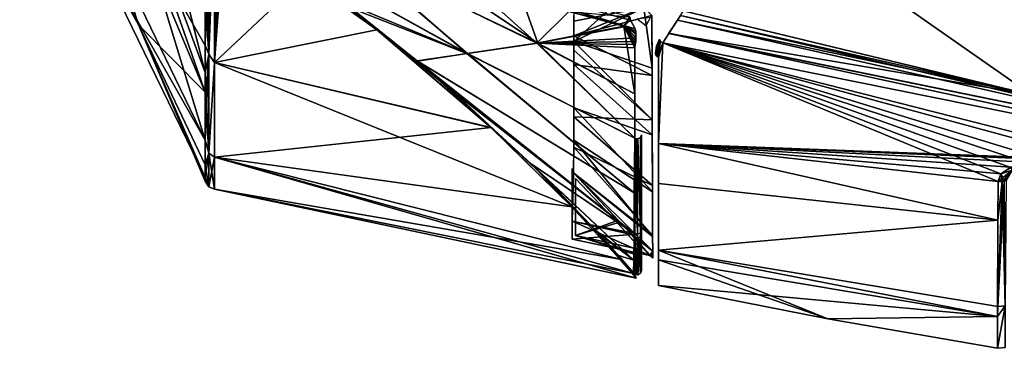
# Model space of a CAD drawing. Header units: millimetres. Extents: x -229 to 223, y -69 to 475.
# Tile 29 of 92: x -226 to -155, y 252 to 276. Entities that reach past the tile are written whole.
import ezdxf

# ---------------------------------------------------------------- set-up
doc = ezdxf.new("R2010")
doc.units = ezdxf.units.MM
doc.header["$LTSCALE"] = 65.185185
for name, color, linetype in [('253', 7, 'CONTINUOUS'), ('273', 7, 'CONTINUOUS'), ('274', 7, 'CONTINUOUS'), ('292', 7, 'CONTINUOUS'), ('293', 7, 'CONTINUOUS'), ('299', 7, 'CONTINUOUS'), ('300', 7, 'CONTINUOUS'), ('307', 7, 'CONTINUOUS'), ('327', 7, 'CONTINUOUS'), ('329', 7, 'CONTINUOUS'), ('350', 7, 'CONTINUOUS'), ('351', 7, 'CONTINUOUS'), ('353', 7, 'CONTINUOUS'), ('486', 7, 'CONTINUOUS'), ('487', 7, 'CONTINUOUS'), ('488', 7, 'CONTINUOUS'), ('489', 7, 'CONTINUOUS'), ('490', 7, 'CONTINUOUS'), ('497', 7, 'CONTINUOUS'), ('512', 7, 'CONTINUOUS'), ('513', 7, 'CONTINUOUS'), ('514', 7, 'CONTINUOUS'), ('519', 7, 'CONTINUOUS'), ('523', 7, 'CONTINUOUS'), ('598', 7, 'CONTINUOUS'), ('599', 7, 'CONTINUOUS'), ('600', 7, 'CONTINUOUS')]:
    doc.layers.add(name, color=color, linetype=linetype)

msp = doc.modelspace()

# ---------------------------------------------------------------- linework, layer by layer
at = {"layer": '253', "color": 7, "linetype": 'Continuous'}
for points in [[(-225.817, 302.392, -32.086), (-222.509, 299.098, -43.33), (-212.453, 270.489, -34.7), (-225.817, 302.392, -32.086)], [(-221.703, 283.361, -3.35), (-225.817, 302.392, -32.086), (-217.246, 275.329, -18.5), (-221.703, 283.361, -3.35)], [(-217.246, 275.329, -18.5), (-225.817, 302.392, -32.086), (-212.453, 270.489, -34.7), (-217.246, 275.329, -18.5)], [(-222.509, 299.098, -43.33), (-219.082, 298.163, -54.974), (-212.453, 271.894, -38.129), (-222.509, 299.098, -43.33)], [(-212.453, 270.489, -34.7), (-222.509, 299.098, -43.33), (-212.453, 271.894, -38.129), (-212.453, 270.489, -34.7)], [(-212.453, 271.894, -38.129), (-219.082, 298.163, -54.974), (-212.453, 277.314, -48.778), (-212.453, 271.894, -38.129)], [(-225.636, 294.304, 10.018), (-221.703, 283.361, -3.35), (-212.453, 267.019, 23.892), (-225.636, 294.304, 10.018)], [(-216.912, 281.684, 38.709), (-225.636, 294.304, 10.018), (-212.453, 267.019, 23.892), (-216.912, 281.684, 38.709)], [(-221.703, 283.361, -3.35), (-217.246, 275.329, -18.5), (-212.453, 264.339, 8.08), (-221.703, 283.361, -3.35)], [(-212.453, 267.019, 23.892), (-221.703, 283.361, -3.35), (-212.453, 264.339, 8.08), (-212.453, 267.019, 23.892)], [(-216.912, 281.684, 38.709), (-212.453, 267.019, 23.892), (-212.453, 273.859, 42.38), (-216.912, 281.684, 38.709)], [(-212.453, 279.752, 52.693), (-216.912, 281.684, 38.709), (-212.453, 273.859, 42.38), (-212.453, 279.752, 52.693)], [(-217.246, 275.329, -18.5), (-212.453, 270.489, -34.7), (-212.453, 265.256, -15.489), (-217.246, 275.329, -18.5)], [(-212.453, 264.339, 8.08), (-217.246, 275.329, -18.5), (-212.453, 264.072, -3.772), (-212.453, 264.339, 8.08)], [(-212.453, 264.072, -3.772), (-217.246, 275.329, -18.5), (-212.453, 265.256, -15.489), (-212.453, 264.072, -3.772)], [(-212.453, 273.859, 42.38), (-212.453, 267.019, 23.892), (-212.453, 269.272, 31.38), (-212.453, 273.859, 42.38)]]:
    msp.add_3dface(points, dxfattribs=at)
at = {"layer": '273', "color": 7, "linetype": 'Continuous'}
msp.add_3dface([(-180.675, 275.27, -109.521), (-181.326, 275.78, -109.681), (-180.345, 275.892, -110.667), (-180.675, 275.27, -109.521)], dxfattribs=at)
at = {"layer": '274', "color": 7, "linetype": 'Continuous'}
for points in [[(-201.832, 280.49, -78.79), (-193.587, 273.268, -68.241), (-210.996, 282.958, -58.881), (-201.832, 280.49, -78.79)], [(-210.996, 282.958, -58.881), (-193.587, 273.268, -68.241), (-201.93, 276.54, -52.597), (-210.996, 282.958, -58.881)], [(-188.542, 274.01, -87.904), (-193.587, 273.268, -68.241), (-201.832, 280.49, -78.79), (-188.542, 274.01, -87.904)], [(-193.128, 278.149, -92.976), (-188.542, 274.01, -87.904), (-201.832, 280.49, -78.79), (-193.128, 278.149, -92.976)], [(-186.227, 276.3, -102.323), (-188.542, 274.01, -87.904), (-193.128, 278.149, -92.976), (-186.227, 276.3, -102.323)], [(-193.587, 273.268, -68.241), (-197.143, 272.722, -48.106), (-201.93, 276.54, -52.597), (-193.587, 273.268, -68.241)], [(-182.277, 275.253, -107.196), (-188.542, 274.01, -87.904), (-186.227, 276.3, -102.323), (-182.277, 275.253, -107.196)], [(-188.542, 274.01, -87.904), (-182.277, 275.253, -107.196), (-181.479, 270.374, -93.315), (-188.542, 274.01, -87.904)], [(-181.458, 273.911, -104.82), (-181.473, 273.684, -104.095), (-182.277, 275.253, -107.196), (-181.458, 273.911, -104.82)], [(-182.277, 275.253, -107.196), (-181.473, 273.684, -104.095), (-181.479, 270.374, -93.315), (-182.277, 275.253, -107.196)], [(-181.415, 274.134, -105.592), (-181.458, 273.911, -104.82), (-182.277, 275.253, -107.196), (-181.415, 274.134, -105.592)], [(-181.407, 274.411, -106.446), (-181.415, 274.134, -105.592), (-182.277, 275.253, -107.196), (-181.407, 274.411, -106.446)], [(-181.463, 275.045, -108.224), (-181.407, 274.411, -106.446), (-182.277, 275.253, -107.196), (-181.463, 275.045, -108.224)], [(-181.396, 274.678, -107.268), (-181.407, 274.411, -106.446), (-181.463, 275.045, -108.224), (-181.396, 274.678, -107.268)], [(-181.412, 274.863, -107.786), (-181.396, 274.678, -107.268), (-181.463, 275.045, -108.224), (-181.412, 274.863, -107.786)], [(-193.587, 273.268, -68.241), (-188.542, 274.01, -87.904), (-181.483, 267.18, -81.421), (-193.587, 273.268, -68.241)], [(-181.483, 267.18, -81.421), (-188.542, 274.01, -87.904), (-181.479, 270.374, -93.315), (-181.483, 267.18, -81.421)], [(-197.143, 272.722, -48.106), (-193.587, 273.268, -68.241), (-181.52, 263.225, -63.258), (-197.143, 272.722, -48.106)], [(-181.52, 263.225, -63.258), (-193.587, 273.268, -68.241), (-181.483, 267.18, -81.421), (-181.52, 263.225, -63.258)], [(-194.638, 270.582, -45.179), (-197.143, 272.722, -48.106), (-181.525, 260.29, -45.097), (-194.638, 270.582, -45.179)], [(-181.525, 260.29, -45.097), (-197.143, 272.722, -48.106), (-181.52, 263.225, -63.258), (-181.525, 260.29, -45.097)], [(-188.311, 264.69, -34.926), (-194.638, 270.582, -45.179), (-181.545, 258.384, -27.008), (-188.311, 264.69, -34.926)], [(-181.545, 258.384, -27.008), (-194.638, 270.582, -45.179), (-181.525, 260.29, -45.097), (-181.545, 258.384, -27.008)], [(-184.027, 260.243, -23.189), (-188.311, 264.69, -34.926), (-181.545, 258.384, -27.008), (-184.027, 260.243, -23.189)], [(-181.563, 257.459, -9.051), (-184.027, 260.243, -23.189), (-181.545, 258.384, -27.008), (-181.563, 257.459, -9.051)]]:
    msp.add_3dface(points, dxfattribs=at)
at = {"layer": '292', "color": 7, "linetype": 'Continuous'}
for points in [[(-210.941, 282.898, 58.642), (-193.549, 273.273, 68.412), (-210.996, 282.958, 58.881), (-210.941, 282.898, 58.642)], [(-210.996, 282.958, 58.881), (-193.549, 273.273, 68.412), (-202.076, 280.556, 78.339), (-210.996, 282.958, 58.881)], [(-210.886, 282.837, 58.404), (-193.549, 273.273, 68.412), (-210.941, 282.898, 58.642), (-210.886, 282.837, 58.404)], [(-202.575, 277.029, 53.115), (-193.549, 273.273, 68.412), (-210.886, 282.837, 58.404), (-202.575, 277.029, 53.115)], [(-193.549, 273.273, 68.412), (-188.477, 274.021, 88.127), (-202.076, 280.556, 78.339), (-193.549, 273.273, 68.412)], [(-202.076, 280.556, 78.339), (-188.477, 274.021, 88.127), (-195.622, 278.819, 89.233), (-202.076, 280.556, 78.339)], [(-195.622, 278.819, 89.233), (-188.477, 274.021, 88.127), (-189.599, 277.202, 97.921), (-195.622, 278.819, 89.233)], [(-197.167, 272.741, 48.126), (-193.549, 273.273, 68.412), (-202.575, 277.029, 53.115), (-197.167, 272.741, 48.126)], [(-188.477, 274.021, 88.127), (-182.148, 275.22, 107.357), (-189.599, 277.202, 97.921), (-188.477, 274.021, 88.127)], [(-189.599, 277.202, 97.921), (-182.148, 275.22, 107.357), (-185.222, 276.031, 103.578), (-189.599, 277.202, 97.921)], [(-182.148, 275.22, 107.357), (-188.477, 274.021, 88.127), (-181.407, 274.411, 106.446), (-182.148, 275.22, 107.357)], [(-181.463, 275.045, 108.224), (-182.148, 275.22, 107.357), (-181.411, 274.86, 107.778), (-181.463, 275.045, 108.224)], [(-181.411, 274.86, 107.778), (-182.148, 275.22, 107.357), (-181.396, 274.678, 107.268), (-181.411, 274.86, 107.778)], [(-181.396, 274.678, 107.268), (-182.148, 275.22, 107.357), (-181.407, 274.411, 106.446), (-181.396, 274.678, 107.268)], [(-193.549, 273.273, 68.412), (-181.483, 267.18, 81.421), (-188.477, 274.021, 88.127), (-193.549, 273.273, 68.412)], [(-188.477, 274.021, 88.127), (-181.415, 274.134, 105.592), (-181.407, 274.411, 106.446), (-188.477, 274.021, 88.127)], [(-181.458, 273.911, 104.82), (-181.415, 274.134, 105.592), (-188.477, 274.021, 88.127), (-181.458, 273.911, 104.82)], [(-181.473, 273.684, 104.095), (-181.458, 273.911, 104.82), (-188.477, 274.021, 88.127), (-181.473, 273.684, 104.095)], [(-181.479, 270.374, 93.315), (-181.473, 273.684, 104.095), (-188.477, 274.021, 88.127), (-181.479, 270.374, 93.315)], [(-181.483, 267.18, 81.421), (-181.479, 270.374, 93.315), (-188.477, 274.021, 88.127), (-181.483, 267.18, 81.421)], [(-197.167, 272.741, 48.126), (-181.52, 263.225, 63.258), (-193.549, 273.273, 68.412), (-197.167, 272.741, 48.126)], [(-181.52, 263.225, 63.258), (-181.483, 267.18, 81.421), (-193.549, 273.273, 68.412), (-181.52, 263.225, 63.258)], [(-181.525, 260.29, 45.097), (-181.52, 263.225, 63.258), (-197.167, 272.741, 48.126), (-181.525, 260.29, 45.097)], [(-195.433, 271.273, 46.167), (-181.525, 260.29, 45.097), (-197.167, 272.741, 48.126), (-195.433, 271.273, 46.167)], [(-188.945, 265.314, 36.214), (-181.525, 260.29, 45.097), (-195.433, 271.273, 46.167), (-188.945, 265.314, 36.214)], [(-181.545, 258.384, 27.008), (-181.525, 260.29, 45.097), (-188.945, 265.314, 36.214), (-181.545, 258.384, 27.008)], [(-184.287, 260.525, 24.142), (-181.545, 258.384, 27.008), (-188.945, 265.314, 36.214), (-184.287, 260.525, 24.142)], [(-182.657, 258.721, 17.066), (-181.545, 258.384, 27.008), (-184.287, 260.525, 24.142), (-182.657, 258.721, 17.066)], [(-181.563, 257.459, 9.051), (-181.545, 258.384, 27.008), (-182.657, 258.721, 17.066), (-181.563, 257.459, 9.051)]]:
    msp.add_3dface(points, dxfattribs=at)
at = {"layer": '293', "color": 7, "linetype": 'Continuous'}
for points in [[(-182.148, 275.22, 107.357), (-181.463, 275.045, 108.224), (-198.719, 280.274, 86.159), (-182.148, 275.22, 107.357)], [(-185.222, 276.031, 103.578), (-182.148, 275.22, 107.357), (-198.719, 280.274, 86.159), (-185.222, 276.031, 103.578)], [(-198.719, 280.274, 86.159), (-181.463, 275.045, 108.224), (-181.79, 275.679, 108.971), (-198.719, 280.274, 86.159)], [(-181.837, 275.906, 109.206), (-198.719, 280.274, 86.159), (-181.79, 275.679, 108.971), (-181.837, 275.906, 109.206)]]:
    msp.add_3dface(points, dxfattribs=at)
at = {"layer": '299', "color": 7, "linetype": 'Continuous'}
for points in [[(-200.078, 274.972, 50.645), (-202.575, 277.029, 53.115), (-205.197, 278.825, 54.707), (-200.078, 274.972, 50.645)], [(-197.167, 272.741, 48.126), (-202.575, 277.029, 53.115), (-200.078, 274.972, 50.645), (-197.167, 272.741, 48.126)], [(-191.834, 267.929, 40.8), (-197.167, 272.741, 48.126), (-200.078, 274.972, 50.645), (-191.834, 267.929, 40.8)], [(-195.433, 271.273, 46.167), (-197.167, 272.741, 48.126), (-191.834, 267.929, 40.8), (-195.433, 271.273, 46.167)], [(-188.945, 265.314, 36.214), (-195.433, 271.273, 46.167), (-191.834, 267.929, 40.8), (-188.945, 265.314, 36.214)], [(-186.018, 262.225, 28.811), (-188.945, 265.314, 36.214), (-191.834, 267.929, 40.8), (-186.018, 262.225, 28.811)], [(-184.287, 260.525, 24.142), (-188.945, 265.314, 36.214), (-186.018, 262.225, 28.811), (-184.287, 260.525, 24.142)], [(-182.548, 258.448, 15.064), (-184.287, 260.525, 24.142), (-186.018, 262.225, 28.811), (-182.548, 258.448, 15.064)], [(-182.657, 258.721, 17.066), (-184.287, 260.525, 24.142), (-182.548, 258.448, 15.064), (-182.657, 258.721, 17.066)], [(-181.563, 257.459, 9.051), (-182.657, 258.721, 17.066), (-182.548, 258.448, 15.064), (-181.563, 257.459, 9.051)], [(-181.68, 257.44, 7.669), (-181.563, 257.459, 9.051), (-182.548, 258.448, 15.064), (-181.68, 257.44, 7.669)], [(-181.526, 257.414, 8.575), (-181.563, 257.459, 9.051), (-181.68, 257.44, 7.669), (-181.526, 257.414, 8.575)], [(-181.493, 257.373, 8.111), (-181.526, 257.414, 8.575), (-181.68, 257.44, 7.669), (-181.493, 257.373, 8.111)], [(-181.405, 257.177, 4.237), (-181.493, 257.373, 8.111), (-181.68, 257.44, 7.669), (-181.405, 257.177, 4.237)], [(-181.387, 257.092, 0), (-181.405, 257.177, 4.237), (-181.68, 257.44, 7.669), (-181.387, 257.092, 0)]]:
    msp.add_3dface(points, dxfattribs=at)
at = {"layer": '300', "color": 7, "linetype": 'Continuous'}
for points in [[(-205.192, 278.821, -54.703), (-201.93, 276.54, -52.597), (-200.074, 274.969, -50.641), (-205.192, 278.821, -54.703)], [(-201.93, 276.54, -52.597), (-197.143, 272.722, -48.106), (-200.074, 274.969, -50.641), (-201.93, 276.54, -52.597)], [(-197.143, 272.722, -48.106), (-194.638, 270.582, -45.179), (-200.074, 274.969, -50.641), (-197.143, 272.722, -48.106)], [(-200.074, 274.969, -50.641), (-194.638, 270.582, -45.179), (-191.832, 267.927, -40.796), (-200.074, 274.969, -50.641)], [(-194.638, 270.582, -45.179), (-188.311, 264.69, -34.926), (-191.832, 267.927, -40.796), (-194.638, 270.582, -45.179)], [(-191.832, 267.927, -40.796), (-188.311, 264.69, -34.926), (-186.017, 262.224, -28.809), (-191.832, 267.927, -40.796)], [(-188.311, 264.69, -34.926), (-184.027, 260.243, -23.189), (-186.017, 262.224, -28.809), (-188.311, 264.69, -34.926)], [(-186.017, 262.224, -28.809), (-184.027, 260.243, -23.189), (-182.548, 258.448, -15.063), (-186.017, 262.224, -28.809)], [(-184.027, 260.243, -23.189), (-181.563, 257.459, -9.051), (-182.548, 258.448, -15.063), (-184.027, 260.243, -23.189)], [(-181.563, 257.459, -9.051), (-181.526, 257.414, -8.576), (-182.548, 258.448, -15.063), (-181.563, 257.459, -9.051)], [(-181.526, 257.414, -8.576), (-181.493, 257.373, -8.111), (-182.548, 258.448, -15.063), (-181.526, 257.414, -8.576)], [(-182.548, 258.448, -15.063), (-181.493, 257.373, -8.111), (-181.68, 257.44, -7.669), (-182.548, 258.448, -15.063)], [(-181.405, 257.177, -4.224), (-181.387, 257.092, 0), (-181.68, 257.44, -7.669), (-181.405, 257.177, -4.224)], [(-181.493, 257.373, -8.111), (-181.405, 257.177, -4.224), (-181.68, 257.44, -7.669), (-181.493, 257.373, -8.111)]]:
    msp.add_3dface(points, dxfattribs=at)
at = {"layer": '307', "color": 7, "linetype": 'Continuous'}
for points in [[(-212.453, 284.085, -58.764), (-212.172, 284.69, -60.057), (-212.172, 273.215, -41.794), (-212.453, 284.085, -58.764)], [(-212.453, 279.752, 52.693), (-212.453, 273.859, 42.38), (-212.172, 284.69, 60.057), (-212.453, 279.752, 52.693)], [(-212.453, 273.859, 42.38), (-212.172, 273.215, 41.794), (-212.172, 284.69, 60.057), (-212.453, 273.859, 42.38)], [(-212.172, 273.215, 41.794), (-211.978, 284.493, 59.99), (-212.172, 284.69, 60.057), (-212.172, 273.215, 41.794)], [(-212.172, 284.69, -60.057), (-211.782, 283.631, -58.993), (-212.172, 273.215, -41.794), (-212.172, 284.69, -60.057)], [(-212.453, 277.314, -48.778), (-212.453, 284.085, -58.764), (-212.172, 273.215, -41.794), (-212.453, 277.314, -48.778)], [(-211.782, 283.631, 58.993), (-211.978, 284.493, 59.99), (-212.172, 273.215, 41.794), (-211.782, 283.631, 58.993)], [(-211.782, 272.629, 40.971), (-211.782, 283.631, 58.993), (-212.172, 273.215, 41.794), (-211.782, 272.629, 40.971)], [(-211.782, 283.631, -58.993), (-211.782, 272.629, -40.971), (-212.172, 273.215, -41.794), (-211.782, 283.631, -58.993)], [(-212.453, 271.894, -38.129), (-212.453, 277.314, -48.778), (-212.172, 273.215, -41.794), (-212.453, 271.894, -38.129)], [(-212.453, 273.859, 42.38), (-212.453, 269.272, 31.38), (-212.172, 273.215, 41.794), (-212.453, 273.859, 42.38)], [(-212.453, 271.894, -38.129), (-212.172, 273.215, -41.794), (-212.172, 266.09, -21.434), (-212.453, 271.894, -38.129)], [(-212.453, 269.272, 31.38), (-212.453, 267.019, 23.892), (-212.172, 273.215, 41.794), (-212.453, 269.272, 31.38)], [(-212.453, 267.019, 23.892), (-212.172, 266.09, 21.434), (-212.172, 273.215, 41.794), (-212.453, 267.019, 23.892)], [(-212.172, 266.09, 21.434), (-211.782, 272.629, 40.971), (-212.172, 273.215, 41.794), (-212.172, 266.09, 21.434)], [(-212.172, 273.215, -41.794), (-211.782, 272.629, -40.971), (-212.172, 266.09, -21.434), (-212.172, 273.215, -41.794)], [(-211.782, 265.81, 20.988), (-211.782, 272.629, 40.971), (-212.172, 266.09, 21.434), (-211.782, 265.81, 20.988)], [(-211.782, 272.629, -40.971), (-211.782, 265.81, -20.988), (-212.172, 266.09, -21.434), (-211.782, 272.629, -40.971)], [(-212.453, 270.489, -34.7), (-212.453, 271.894, -38.129), (-212.172, 266.09, -21.434), (-212.453, 270.489, -34.7)], [(-212.453, 265.256, -15.489), (-212.453, 270.489, -34.7), (-212.172, 266.09, -21.434), (-212.453, 265.256, -15.489)], [(-212.453, 267.019, 23.892), (-212.453, 264.339, 8.08), (-212.172, 266.09, 21.434), (-212.453, 267.019, 23.892)], [(-212.453, 264.339, 8.08), (-212.172, 263.675), (-212.172, 266.09, 21.434), (-212.453, 264.339, 8.08)], [(-212.453, 265.256, -15.489), (-212.172, 266.09, -21.434), (-212.172, 263.675), (-212.453, 265.256, -15.489)], [(-212.172, 263.675), (-211.782, 265.81, 20.988), (-212.172, 266.09, 21.434), (-212.172, 263.675)], [(-211.782, 265.81, -20.988), (-211.782, 263.5), (-212.172, 266.09, -21.434), (-211.782, 265.81, -20.988)], [(-212.172, 266.09, -21.434), (-211.782, 263.5), (-212.172, 263.675), (-212.172, 266.09, -21.434)], [(-211.782, 263.5), (-211.782, 265.81, 20.988), (-212.172, 263.675), (-211.782, 263.5)], [(-212.453, 264.072, -3.772), (-212.453, 265.256, -15.489), (-212.172, 263.675), (-212.453, 264.072, -3.772)], [(-212.453, 264.339, 8.08), (-212.453, 264.072, -3.772), (-212.172, 263.675), (-212.453, 264.339, 8.08)]]:
    msp.add_3dface(points, dxfattribs=at)
at = {"layer": '327', "color": 7, "linetype": 'Continuous'}
for points in [[(-211.633, 283.386, 58.726), (-211.782, 283.631, 58.993), (-211.782, 272.629, 40.971), (-211.633, 283.386, 58.726)], [(-211.782, 272.629, -40.971), (-211.782, 283.631, -58.993), (-211.633, 283.386, -58.726), (-211.782, 272.629, -40.971)], [(-211.459, 283.166, 58.498), (-211.633, 283.386, 58.726), (-211.782, 272.629, 40.971), (-211.459, 283.166, 58.498)], [(-211.459, 283.166, -58.498), (-211.782, 272.629, -40.971), (-211.633, 283.386, -58.726), (-211.459, 283.166, -58.498)], [(-211.264, 282.974, 58.312), (-211.459, 283.166, 58.498), (-211.782, 272.629, 40.971), (-211.264, 282.974, 58.312)], [(-211.459, 283.166, -58.498), (-211.264, 282.973, -58.312), (-211.782, 272.629, -40.971), (-211.459, 283.166, -58.498)], [(-211.034, 282.799, 58.161), (-211.264, 282.974, 58.312), (-211.782, 272.629, 40.971), (-211.034, 282.799, 58.161)], [(-211.264, 282.973, -58.312), (-211.034, 282.799, -58.161), (-211.782, 272.629, -40.971), (-211.264, 282.973, -58.312)], [(-205.197, 278.825, 54.707), (-211.034, 282.799, 58.161), (-211.782, 272.629, 40.971), (-205.197, 278.825, 54.707)], [(-211.034, 282.799, -58.161), (-200.074, 274.969, -50.641), (-211.782, 272.629, -40.971), (-211.034, 282.799, -58.161)], [(-211.034, 282.799, -58.161), (-205.192, 278.821, -54.703), (-200.074, 274.969, -50.641), (-211.034, 282.799, -58.161)], [(-200.078, 274.972, 50.645), (-205.197, 278.825, 54.707), (-211.782, 272.629, 40.971), (-200.078, 274.972, 50.645)], [(-191.834, 267.929, 40.8), (-200.078, 274.972, 50.645), (-211.782, 272.629, 40.971), (-191.834, 267.929, 40.8)], [(-200.074, 274.969, -50.641), (-191.832, 267.927, -40.796), (-211.782, 272.629, -40.971), (-200.074, 274.969, -50.641)], [(-191.834, 267.929, 40.8), (-211.782, 272.629, 40.971), (-211.782, 265.81, 20.988), (-191.834, 267.929, 40.8)], [(-191.832, 267.927, -40.796), (-186.017, 262.224, -28.809), (-211.782, 272.629, -40.971), (-191.832, 267.927, -40.796)], [(-186.017, 262.224, -28.809), (-211.782, 265.81, -20.988), (-211.782, 272.629, -40.971), (-186.017, 262.224, -28.809)], [(-186.018, 262.225, 28.811), (-191.834, 267.929, 40.8), (-211.782, 265.81, 20.988), (-186.018, 262.225, 28.811)], [(-181.68, 257.44, -7.669), (-181.387, 257.092, 0), (-211.782, 265.81, -20.988), (-181.68, 257.44, -7.669)], [(-181.387, 257.092, 0), (-211.782, 263.5), (-211.782, 265.81, -20.988), (-181.387, 257.092, 0)], [(-182.548, 258.448, 15.064), (-186.018, 262.225, 28.811), (-211.782, 265.81, 20.988), (-182.548, 258.448, 15.064)], [(-182.548, 258.448, 15.064), (-211.782, 265.81, 20.988), (-211.782, 263.5), (-182.548, 258.448, 15.064)], [(-186.017, 262.224, -28.809), (-182.548, 258.448, -15.063), (-211.782, 265.81, -20.988), (-186.017, 262.224, -28.809)], [(-182.548, 258.448, -15.063), (-181.68, 257.44, -7.669), (-211.782, 265.81, -20.988), (-182.548, 258.448, -15.063)], [(-181.387, 257.092, 0), (-181.68, 257.44, 7.669), (-211.782, 263.5), (-181.387, 257.092, 0)], [(-181.68, 257.44, 7.669), (-182.548, 258.448, 15.064), (-211.782, 263.5), (-181.68, 257.44, 7.669)]]:
    msp.add_3dface(points, dxfattribs=at)
at = {"layer": '329', "color": 7, "linetype": 'Continuous'}
for points in [[(-182.277, 275.253, -107.196), (-186.227, 276.3, -102.323), (-181.837, 275.904, -109.205), (-182.277, 275.253, -107.196)], [(-182.277, 275.253, -107.196), (-181.837, 275.904, -109.205), (-181.787, 275.671, -108.963), (-182.277, 275.253, -107.196)], [(-181.463, 275.045, -108.224), (-182.277, 275.253, -107.196), (-181.787, 275.671, -108.963), (-181.463, 275.045, -108.224)]]:
    msp.add_3dface(points, dxfattribs=at)
at = {"layer": '350', "color": 7, "linetype": 'Continuous'}
for points in [[(-181.488, 260.312, -45.498), (-181.483, 267.179, -81.422), (-181.376, 267.128, -81.434), (-181.488, 260.312, -45.498)], [(-181.278, 260.247, -45.506), (-181.488, 260.312, -45.498), (-181.376, 267.128, -81.434), (-181.278, 260.247, -45.506)], [(-181.26, 267.121, -81.436), (-181.278, 260.247, -45.506), (-181.376, 267.128, -81.434), (-181.26, 267.121, -81.436)], [(-181.08, 260.341, -45.494), (-181.278, 260.247, -45.506), (-181.26, 267.121, -81.436), (-181.08, 260.341, -45.494)], [(-181.07, 267.223, -81.411), (-181.08, 260.341, -45.494), (-181.26, 267.121, -81.436), (-181.07, 267.223, -81.411)], [(-181, 260.544, -45.466), (-181.08, 260.341, -45.494), (-181, 267.41, -81.364), (-181, 260.544, -45.466)], [(-181, 267.41, -81.364), (-181.08, 260.341, -45.494), (-181.07, 267.223, -81.411), (-181, 267.41, -81.364)], [(-181, 257.631, -9.034), (-181.082, 257.423, -9.039), (-181, 260.544, -45.466), (-181, 257.631, -9.034)], [(-181, 260.544, -45.466), (-181.082, 257.423, -9.039), (-181.08, 260.341, -45.494), (-181, 260.544, -45.466)], [(-181.393, 257.345, -9.041), (-181.494, 257.401, -9.04), (-181.488, 260.312, -45.498), (-181.393, 257.345, -9.041)], [(-181.278, 260.247, -45.506), (-181.393, 257.345, -9.041), (-181.488, 260.312, -45.498), (-181.278, 260.247, -45.506)], [(-181.281, 257.331, -9.041), (-181.393, 257.345, -9.041), (-181.278, 260.247, -45.506), (-181.281, 257.331, -9.041)], [(-181.082, 257.423, -9.039), (-181.281, 257.331, -9.041), (-181.278, 260.247, -45.506), (-181.082, 257.423, -9.039)], [(-181.08, 260.341, -45.494), (-181.082, 257.423, -9.039), (-181.278, 260.247, -45.506), (-181.08, 260.341, -45.494)]]:
    msp.add_3dface(points, dxfattribs=at)
at = {"layer": '351', "color": 7, "linetype": 'Continuous'}
for points in [[(-182.738, 261.075, -20.31), (-185.762, 264.275, -30.117), (-185.762, 260.167, -10.179), (-182.738, 261.075, -20.31)], [(-185.762, 264.275, 30.117), (-182.844, 261.191, 20.758), (-185.762, 260.167, 10.179), (-185.762, 264.275, 30.117)], [(-182.844, 261.191, 20.758), (-181, 259.123, 9.824), (-185.762, 260.167, 10.179), (-182.844, 261.191, 20.758)], [(-181, 259.123, -9.824), (-182.738, 261.075, -20.31), (-185.762, 260.167, -10.179), (-181, 259.123, -9.824)], [(-181, 258.765, -4.918), (-181, 259.123, -9.824), (-185.762, 260.167, 10.179), (-181, 258.765, -4.918)], [(-185.762, 260.167, 10.179), (-181, 259.123, -9.824), (-185.762, 260.167, -10.179), (-185.762, 260.167, 10.179)], [(-181, 258.645), (-181, 258.765, -4.918), (-185.762, 260.167, 10.179), (-181, 258.645)], [(-181, 258.765, 4.918), (-181, 258.645), (-185.762, 260.167, 10.179), (-181, 258.765, 4.918)], [(-181, 259.123, 9.824), (-181, 258.765, 4.918), (-185.762, 260.167, 10.179), (-181, 259.123, 9.824)]]:
    msp.add_3dface(points, dxfattribs=at)
at = {"layer": '353', "color": 7, "linetype": 'Continuous'}
for points in [[(-181.278, 260.247, 45.506), (-181.483, 267.179, 81.422), (-181.488, 260.312, 45.498), (-181.278, 260.247, 45.506)], [(-181.376, 267.128, 81.434), (-181.483, 267.179, 81.422), (-181.278, 260.247, 45.506), (-181.376, 267.128, 81.434)], [(-181.26, 267.121, 81.436), (-181.376, 267.128, 81.434), (-181.278, 260.247, 45.506), (-181.26, 267.121, 81.436)], [(-181.08, 260.341, 45.494), (-181.26, 267.121, 81.436), (-181.278, 260.247, 45.506), (-181.08, 260.341, 45.494)], [(-181.07, 267.223, 81.411), (-181.26, 267.121, 81.436), (-181.08, 260.341, 45.494), (-181.07, 267.223, 81.411)], [(-181, 260.544, 45.466), (-181.07, 267.223, 81.411), (-181.08, 260.341, 45.494), (-181, 260.544, 45.466)], [(-181, 267.411, 81.364), (-181.07, 267.223, 81.411), (-181, 260.544, 45.466), (-181, 267.411, 81.364)], [(-181, 260.544, 45.466), (-181.08, 260.341, 45.494), (-181, 257.626, 9.034), (-181, 260.544, 45.466)], [(-181.488, 260.312, 45.498), (-181.494, 257.401, 9.04), (-181.386, 257.342, 9.041), (-181.488, 260.312, 45.498)], [(-181.278, 260.247, 45.506), (-181.488, 260.312, 45.498), (-181.386, 257.342, 9.041), (-181.278, 260.247, 45.506)], [(-181.267, 257.332, 9.041), (-181.278, 260.247, 45.506), (-181.386, 257.342, 9.041), (-181.267, 257.332, 9.041)], [(-181.08, 260.341, 45.494), (-181.278, 260.247, 45.506), (-181.267, 257.332, 9.041), (-181.08, 260.341, 45.494)], [(-181.072, 257.434, 9.039), (-181.08, 260.341, 45.494), (-181.267, 257.332, 9.041), (-181.072, 257.434, 9.039)], [(-181, 257.626, 9.034), (-181.08, 260.341, 45.494), (-181.072, 257.434, 9.039), (-181, 257.626, 9.034)]]:
    msp.add_3dface(points, dxfattribs=at)
at = {"layer": '486', "color": 7, "linetype": 'Continuous'}
for points in [[(-179.769, 273, 104.092), (-179.769, 266.785, 82.609), (-179.47, 274.035, 107.431), (-179.769, 273, 104.092)], [(-179.47, 274.035, 107.431), (-179.769, 266.785, 82.609), (-155.296, 264.051, 92.247), (-179.47, 274.035, 107.431)], [(-179.695, 273.531, 105.758), (-179.769, 273, 104.092), (-179.47, 274.035, 107.431), (-179.695, 273.531, 105.758)], [(-129.199, 263.896, 108.204), (-179.47, 274.035, 107.431), (-144.171, 265.069, 103.41), (-129.199, 263.896, 108.204)], [(-144.171, 265.069, 103.41), (-179.47, 274.035, 107.431), (-148.391, 265.614, 102.568), (-144.171, 265.069, 103.41)], [(-148.391, 265.614, 102.568), (-179.47, 274.035, 107.431), (-151.878, 265.62, 100.285), (-148.391, 265.614, 102.568)], [(-151.878, 265.62, 100.285), (-179.47, 274.035, 107.431), (-153.272, 265.427, 98.664), (-151.878, 265.62, 100.285)], [(-153.272, 265.427, 98.664), (-179.47, 274.035, 107.431), (-154.381, 265.069, 96.628), (-153.272, 265.427, 98.664)], [(-154.381, 265.069, 96.628), (-179.47, 274.035, 107.431), (-155.091, 264.594, 94.408), (-154.381, 265.069, 96.628)], [(-155.091, 264.594, 94.408), (-179.47, 274.035, 107.431), (-155.296, 264.051, 92.247), (-155.091, 264.594, 94.408)], [(-179.769, 266.785, 82.609), (-179.765, 263.906, 70.235), (-155.307, 261.26, 81.038), (-179.769, 266.785, 82.609)], [(-179.769, 266.785, 82.609), (-155.307, 261.26, 81.038), (-155.296, 264.051, 92.247), (-179.769, 266.785, 82.609)], [(-179.765, 263.906, 70.235), (-179.763, 259.096, 41.525), (-155.307, 261.26, 81.038), (-179.765, 263.906, 70.235)], [(-179.763, 259.096, 41.525), (-155.328, 254.33, 40.723), (-155.307, 261.26, 81.038), (-179.763, 259.096, 41.525)], [(-155.307, 261.26, 81.038), (-155.328, 254.33, 40.723), (-155.326, 255.035, 46.514), (-155.307, 261.26, 81.038)], [(-179.763, 259.096, 41.525), (-179.762, 258.394, 35.367), (-167.576, 254.149, 0), (-179.763, 259.096, 41.525)], [(-155.328, 254.33, 40.723), (-179.763, 259.096, 41.525), (-167.576, 254.149, 0), (-155.328, 254.33, 40.723)], [(-179.762, 258.394, 35.367), (-179.761, 256.546, 0), (-167.576, 254.149, 0), (-179.762, 258.394, 35.367)], [(-155.335, 252.027, 0), (-155.328, 254.33, 40.723), (-167.576, 254.149, 0), (-155.335, 252.027, 0)]]:
    msp.add_3dface(points, dxfattribs=at)
at = {"layer": '487', "color": 7, "linetype": 'Continuous'}
for points in [[(-148.387, 265.612, -102.568), (-179.769, 266.785, -82.609), (-179.47, 274.035, -107.431), (-148.387, 265.612, -102.568)], [(-179.47, 274.035, -107.431), (-179.769, 266.785, -82.609), (-179.769, 273, -104.092), (-179.47, 274.035, -107.431)], [(-129.192, 263.895, -108.204), (-148.387, 265.612, -102.568), (-179.47, 274.035, -107.431), (-129.192, 263.895, -108.204)], [(-179.769, 266.785, -82.609), (-155.307, 261.26, -81.038), (-179.765, 263.906, -70.234), (-179.769, 266.785, -82.609)], [(-155.307, 261.26, -81.038), (-179.769, 266.785, -82.609), (-155.296, 264.051, -92.247), (-155.307, 261.26, -81.038)], [(-155.296, 264.051, -92.247), (-179.769, 266.785, -82.609), (-155.079, 264.598, -94.434), (-155.296, 264.051, -92.247)], [(-155.079, 264.598, -94.434), (-179.769, 266.785, -82.609), (-154.376, 265.082, -96.68), (-155.079, 264.598, -94.434)], [(-154.376, 265.082, -96.68), (-179.769, 266.785, -82.609), (-153.237, 265.431, -98.705), (-154.376, 265.082, -96.68)], [(-153.237, 265.431, -98.705), (-179.769, 266.785, -82.609), (-151.852, 265.622, -100.31), (-153.237, 265.431, -98.705)], [(-151.852, 265.622, -100.31), (-179.769, 266.785, -82.609), (-148.387, 265.612, -102.568), (-151.852, 265.622, -100.31)], [(-155.307, 261.26, -81.038), (-179.763, 259.096, -41.525), (-179.765, 263.906, -70.234), (-155.307, 261.26, -81.038)], [(-155.326, 255.035, -46.514), (-179.763, 259.096, -41.525), (-155.307, 261.26, -81.038), (-155.326, 255.035, -46.514)], [(-179.763, 259.096, -41.525), (-155.328, 254.33, -40.723), (-179.762, 258.394, -35.366), (-179.763, 259.096, -41.525)], [(-155.328, 254.33, -40.723), (-179.763, 259.096, -41.525), (-155.326, 255.035, -46.514), (-155.328, 254.33, -40.723)], [(-155.328, 254.33, -40.723), (-179.761, 256.546, 0), (-179.762, 258.394, -35.366), (-155.328, 254.33, -40.723)], [(-167.576, 254.149, 0), (-179.761, 256.546, 0), (-155.328, 254.33, -40.723), (-167.576, 254.149, 0)], [(-155.335, 252.027, 0), (-167.576, 254.149, 0), (-155.328, 254.33, -40.723), (-155.335, 252.027, 0)]]:
    msp.add_3dface(points, dxfattribs=at)
at = {"layer": '488', "color": 7, "linetype": 'Continuous'}
for points in [[(-154.783, 255.093, -46.506), (-155.326, 255.035, -46.514), (-154.848, 264.067, -92.239), (-154.783, 255.093, -46.506)], [(-154.848, 264.067, -92.239), (-155.326, 255.035, -46.514), (-155.001, 264.038, -92.247), (-154.848, 264.067, -92.239)], [(-155.326, 255.035, -46.514), (-155.307, 261.26, -81.038), (-155.001, 264.038, -92.247), (-155.326, 255.035, -46.514)], [(-155.307, 261.26, -81.038), (-155.296, 264.051, -92.247), (-155.001, 264.038, -92.247), (-155.307, 261.26, -81.038)], [(-154.715, 264.112, -92.227), (-154.783, 255.093, -46.506), (-154.848, 264.067, -92.239), (-154.715, 264.112, -92.227)], [(-155.335, 252.027, 0), (-155.328, 254.33, -40.723), (-154.783, 255.093, -46.506), (-155.335, 252.027, 0)], [(-154.792, 252.09, 0), (-155.335, 252.027, 0), (-154.783, 255.093, -46.506), (-154.792, 252.09, 0)], [(-155.328, 254.33, -40.723), (-155.326, 255.035, -46.514), (-154.783, 255.093, -46.506), (-155.328, 254.33, -40.723)]]:
    msp.add_3dface(points, dxfattribs=at)
at = {"layer": '489', "color": 7, "linetype": 'Continuous'}
for points in [[(-155.307, 261.26, 81.038), (-155.326, 255.035, 46.514), (-155.001, 264.039, 92.247), (-155.307, 261.26, 81.038)], [(-155.326, 255.035, 46.514), (-154.783, 255.093, 46.506), (-155.001, 264.039, 92.247), (-155.326, 255.035, 46.514)], [(-155.296, 264.051, 92.247), (-155.307, 261.26, 81.038), (-155.001, 264.039, 92.247), (-155.296, 264.051, 92.247)], [(-155.001, 264.039, 92.247), (-154.783, 255.093, 46.506), (-154.847, 264.067, 92.239), (-155.001, 264.039, 92.247)], [(-155.328, 254.33, 40.723), (-155.335, 252.027, 0), (-154.783, 255.093, 46.506), (-155.328, 254.33, 40.723)], [(-155.335, 252.027, 0), (-154.792, 252.09, 0), (-154.783, 255.093, 46.506), (-155.335, 252.027, 0)], [(-155.326, 255.035, 46.514), (-155.328, 254.33, 40.723), (-154.783, 255.093, 46.506), (-155.326, 255.035, 46.514)]]:
    msp.add_3dface(points, dxfattribs=at)
at = {"layer": '490', "color": 7, "linetype": 'Continuous'}
for points in [[(-155.091, 264.594, 94.408), (-155.296, 264.051, 92.247), (-154.276, 264.868, 95.472), (-155.091, 264.594, 94.408)], [(-155.296, 264.051, 92.247), (-155.001, 264.039, 92.247), (-154.276, 264.868, 95.472), (-155.296, 264.051, 92.247)], [(-154.381, 265.069, 96.628), (-155.091, 264.594, 94.408), (-154.276, 264.868, 95.472), (-154.381, 265.069, 96.628)], [(-155.001, 264.039, 92.247), (-154.847, 264.067, 92.239), (-154.276, 264.868, 95.472), (-155.001, 264.039, 92.247)]]:
    msp.add_3dface(points, dxfattribs=at)
at = {"layer": '497', "color": 7, "linetype": 'Continuous'}
for points in [[(-155.079, 264.598, -94.434), (-154.376, 265.082, -96.68), (-154.276, 264.868, -95.472), (-155.079, 264.598, -94.434)], [(-154.848, 264.067, -92.239), (-155.079, 264.598, -94.434), (-154.276, 264.868, -95.472), (-154.848, 264.067, -92.239)], [(-154.715, 264.112, -92.227), (-154.848, 264.067, -92.239), (-154.276, 264.868, -95.472), (-154.715, 264.112, -92.227)], [(-155.296, 264.051, -92.247), (-155.079, 264.598, -94.434), (-155.001, 264.038, -92.247), (-155.296, 264.051, -92.247)], [(-155.079, 264.598, -94.434), (-154.848, 264.067, -92.239), (-155.001, 264.038, -92.247), (-155.079, 264.598, -94.434)]]:
    msp.add_3dface(points, dxfattribs=at)
at = {"layer": '512', "color": 7, "linetype": 'Continuous'}
for points in [[(-178.195, 275.999, 111.685), (-128.565, 264.414, 109.755), (-177.998, 276.349, 112.178), (-178.195, 275.999, 111.685)], [(-177.998, 276.349, 112.178), (-128.565, 264.414, 109.755), (-152.895, 270.302, 111.79), (-177.998, 276.349, 112.178)], [(-179.022, 274.732, 109.358), (-128.565, 264.414, 109.755), (-178.399, 275.672, 111.175), (-179.022, 274.732, 109.358)], [(-178.399, 275.672, 111.175), (-128.565, 264.414, 109.755), (-178.195, 275.999, 111.685), (-178.399, 275.672, 111.175)], [(-179.47, 274.035, 107.431), (-129.199, 263.896, 108.204), (-179.033, 274.715, 109.319), (-179.47, 274.035, 107.431)], [(-179.033, 274.715, 109.319), (-128.565, 264.414, 109.755), (-179.022, 274.732, 109.358), (-179.033, 274.715, 109.319)], [(-179.033, 274.715, 109.319), (-129.199, 263.896, 108.204), (-128.565, 264.414, 109.755), (-179.033, 274.715, 109.319)]]:
    msp.add_3dface(points, dxfattribs=at)
at = {"layer": '513', "color": 7, "linetype": 'Continuous'}
for points in [[(-179.695, 274.311, -107.391), (-179.626, 274.137, -107.429), (-179.937, 273.102, -104.057), (-179.695, 274.311, -107.391)], [(-179.923, 273.812, -105.706), (-179.695, 274.311, -107.391), (-179.937, 273.102, -104.057), (-179.923, 273.812, -105.706)], [(-179.937, 273.102, -104.057), (-179.626, 274.137, -107.429), (-179.863, 273.038, -104.078), (-179.937, 273.102, -104.057)], [(-179.626, 274.137, -107.429), (-179.47, 274.035, -107.431), (-179.863, 273.038, -104.078), (-179.626, 274.137, -107.429)], [(-179.47, 274.035, -107.431), (-179.769, 273, -104.092), (-179.863, 273.038, -104.078), (-179.47, 274.035, -107.431)], [(-180, 273.277, -104), (-179.923, 273.812, -105.706), (-179.937, 273.102, -104.057), (-180, 273.277, -104)]]:
    msp.add_3dface(points, dxfattribs=at)
at = {"layer": '514', "color": 7, "linetype": 'Continuous'}
for points in [[(-177.998, 276.349, -112.178), (-152.894, 270.301, -111.79), (-178.195, 275.999, -111.685), (-177.998, 276.349, -112.178)], [(-179.033, 274.715, -109.318), (-179.023, 274.731, -109.354), (-178.399, 275.672, -111.175), (-179.033, 274.715, -109.318)], [(-152.894, 270.301, -111.79), (-179.033, 274.715, -109.318), (-178.399, 275.672, -111.175), (-152.894, 270.301, -111.79)], [(-178.195, 275.999, -111.685), (-152.894, 270.301, -111.79), (-178.399, 275.672, -111.175), (-178.195, 275.999, -111.685)], [(-129.192, 263.895, -108.204), (-179.47, 274.035, -107.431), (-179.033, 274.715, -109.318), (-129.192, 263.895, -108.204)], [(-128.565, 264.414, -109.755), (-129.192, 263.895, -108.204), (-179.033, 274.715, -109.318), (-128.565, 264.414, -109.755)], [(-128.565, 264.414, -109.755), (-179.033, 274.715, -109.318), (-152.894, 270.301, -111.79), (-128.565, 264.414, -109.755)]]:
    msp.add_3dface(points, dxfattribs=at)
at = {"layer": '519', "color": 7, "linetype": 'Continuous'}
for points in [[(-177.998, 276.349, 112.178), (-152.895, 270.302, 111.79), (-173.857, 284.973, 122.431), (-177.998, 276.349, 112.178)], [(-152.895, 270.302, 111.79), (-127.738, 265.421, 111.447), (-173.857, 284.973, 122.431), (-152.895, 270.302, 111.79)], [(-173.857, 284.973, 122.431), (-127.738, 265.421, 111.447), (-128.023, 275.719, 122.224), (-173.857, 284.973, 122.431)]]:
    msp.add_3dface(points, dxfattribs=at)
at = {"layer": '523', "color": 7, "linetype": 'Continuous'}
for points in [[(-152.894, 270.301, -111.79), (-177.998, 276.349, -112.178), (-173.857, 284.974, -122.432), (-152.894, 270.301, -111.79)], [(-152.894, 270.301, -111.79), (-173.857, 284.974, -122.432), (-128.023, 275.72, -122.225), (-152.894, 270.301, -111.79)]]:
    msp.add_3dface(points, dxfattribs=at)
at = {"layer": '598', "color": 7, "linetype": 'Continuous'}
for points in [[(-186, 264.985, -31.486), (-185.974, 264.821, -31.005), (-186, 261.182, -15.947), (-186, 264.985, -31.486)], [(-186, 264.985, 31.486), (-186, 261.182, 15.947), (-185.974, 264.821, 31.005), (-186, 264.985, 31.486)], [(-186, 261.182, 15.947), (-185.889, 264.678, 30.622), (-185.974, 264.821, 31.005), (-186, 261.182, 15.947)], [(-185.974, 264.821, -31.005), (-185.889, 264.678, -30.622), (-186, 261.182, -15.947), (-185.974, 264.821, -31.005)], [(-181.724, 260.236, 15.738), (-185.889, 264.678, 30.622), (-186, 261.182, 15.947), (-181.724, 260.236, 15.738)], [(-185.889, 264.678, -30.622), (-181.846, 260.373, -16.426), (-186, 261.182, -15.947), (-185.889, 264.678, -30.622)], [(-186, 259.904), (-181.724, 260.236, 15.738), (-186, 261.182, 15.947), (-186, 259.904)], [(-181.846, 260.373, -16.426), (-180.4, 258.723, 0.001), (-186, 261.182, -15.947), (-181.846, 260.373, -16.426)], [(-186, 261.182, -15.947), (-180.4, 258.723, 0.001), (-186, 259.904), (-186, 261.182, -15.947)], [(-180.4, 258.723, 0.001), (-181.724, 260.236, 15.738), (-186, 259.904), (-180.4, 258.723, 0.001)]]:
    msp.add_3dface(points, dxfattribs=at)
at = {"layer": '599', "color": 7, "linetype": 'Continuous'}
for points in [[(-185.865, 275.612, 92.565), (-180.831, 276.577, 107.334), (-185.851, 277.944, 101.247), (-185.865, 275.612, 92.565)], [(-180.831, 276.577, 107.334), (-185.867, 274.551, 88.509), (-180.253, 276.008, 106.834), (-180.831, 276.577, 107.334)], [(-185.867, 274.551, 88.509), (-180.831, 276.577, 107.334), (-185.865, 275.612, 92.565), (-185.867, 274.551, 88.509)], [(-180.253, 276.008, 106.834), (-185.867, 274.551, 88.509), (-180.238, 271.683, 93.088), (-180.253, 276.008, 106.834)], [(-185.867, 274.551, 88.509), (-185.873, 272.473, 80.026), (-180.238, 271.683, 93.088), (-185.867, 274.551, 88.509)], [(-185.873, 272.473, 80.026), (-185.88, 269.368, 65.294), (-180.227, 267.403, 76.799), (-185.873, 272.473, 80.026)], [(-180.238, 271.683, 93.088), (-185.873, 272.473, 80.026), (-180.227, 267.403, 76.799), (-180.238, 271.683, 93.088)], [(-185.88, 269.368, 65.294), (-185.884, 267.021, 51.212), (-180.214, 263.306, 56.612), (-185.88, 269.368, 65.294)], [(-180.227, 267.403, 76.799), (-185.88, 269.368, 65.294), (-180.214, 263.306, 56.612), (-180.227, 267.403, 76.799)], [(-185.884, 267.021, 51.212), (-185.889, 264.678, 30.622), (-180.198, 260.086, 32.509), (-185.884, 267.021, 51.212)], [(-180.214, 263.306, 56.612), (-185.884, 267.021, 51.212), (-180.198, 260.086, 32.509), (-180.214, 263.306, 56.612)], [(-185.889, 264.678, 30.622), (-181.724, 260.236, 15.738), (-180.188, 259.021, 18.463), (-185.889, 264.678, 30.622)], [(-180.198, 260.086, 32.509), (-185.889, 264.678, 30.622), (-180.188, 259.021, 18.463), (-180.198, 260.086, 32.509)], [(-181.724, 260.236, 15.738), (-180.4, 258.723, 0.001), (-180.188, 259.021, 18.463), (-181.724, 260.236, 15.738)], [(-180.188, 259.021, 18.463), (-180.4, 258.723, 0.001), (-180.285, 258.619, 0.001), (-180.188, 259.021, 18.463)], [(-180.171, 258.514, 0.001), (-180.188, 259.021, 18.463), (-180.285, 258.619, 0.001), (-180.171, 258.514, 0.001)]]:
    msp.add_3dface(points, dxfattribs=at)
at = {"layer": '600', "color": 7, "linetype": 'Continuous'}
for points in [[(-182.629, 277.075, -105.216), (-185.867, 274.137, -86.886), (-185.851, 277.944, -101.247), (-182.629, 277.075, -105.216)], [(-180.82, 276.574, -107.349), (-185.867, 274.137, -86.886), (-182.629, 277.075, -105.216), (-180.82, 276.574, -107.349)], [(-180.82, 276.574, -107.349), (-180.232, 272.216, -94.92), (-185.867, 274.137, -86.886), (-180.82, 276.574, -107.349)], [(-180.253, 276.008, -106.834), (-180.232, 272.216, -94.92), (-180.82, 276.574, -107.349), (-180.253, 276.008, -106.834)], [(-185.867, 274.137, -86.886), (-180.23, 268.497, -81.299), (-185.871, 273.509, -84.356), (-185.867, 274.137, -86.886)], [(-180.232, 272.216, -94.92), (-180.23, 268.497, -81.299), (-185.867, 274.137, -86.886), (-180.232, 272.216, -94.92)], [(-185.871, 273.509, -84.356), (-180.23, 268.497, -81.299), (-185.881, 268.707, -61.676), (-185.871, 273.509, -84.356)], [(-185.881, 268.707, -61.676), (-180.215, 263.768, -59.256), (-185.885, 266.525, -47.66), (-185.881, 268.707, -61.676)], [(-180.23, 268.497, -81.299), (-180.215, 263.768, -59.256), (-185.881, 268.707, -61.676), (-180.23, 268.497, -81.299)], [(-180.199, 260.186, -33.524), (-185.889, 264.678, -30.622), (-185.885, 266.525, -47.66), (-180.199, 260.186, -33.524)], [(-180.215, 263.768, -59.256), (-180.199, 260.186, -33.524), (-185.885, 266.525, -47.66), (-180.215, 263.768, -59.256)], [(-181.846, 260.373, -16.426), (-185.889, 264.678, -30.622), (-180.188, 259.039, -18.783), (-181.846, 260.373, -16.426)], [(-180.188, 259.039, -18.783), (-185.889, 264.678, -30.622), (-180.199, 260.186, -33.524), (-180.188, 259.039, -18.783)], [(-180.4, 258.723, 0.001), (-181.846, 260.373, -16.426), (-180.285, 258.619, 0.001), (-180.4, 258.723, 0.001)], [(-181.846, 260.373, -16.426), (-180.171, 258.514, 0.001), (-180.285, 258.619, 0.001), (-181.846, 260.373, -16.426)], [(-180.171, 258.514, 0.001), (-181.846, 260.373, -16.426), (-180.188, 259.039, -18.783), (-180.171, 258.514, 0.001)]]:
    msp.add_3dface(points, dxfattribs=at)

doc.saveas('drawing.dxf')
